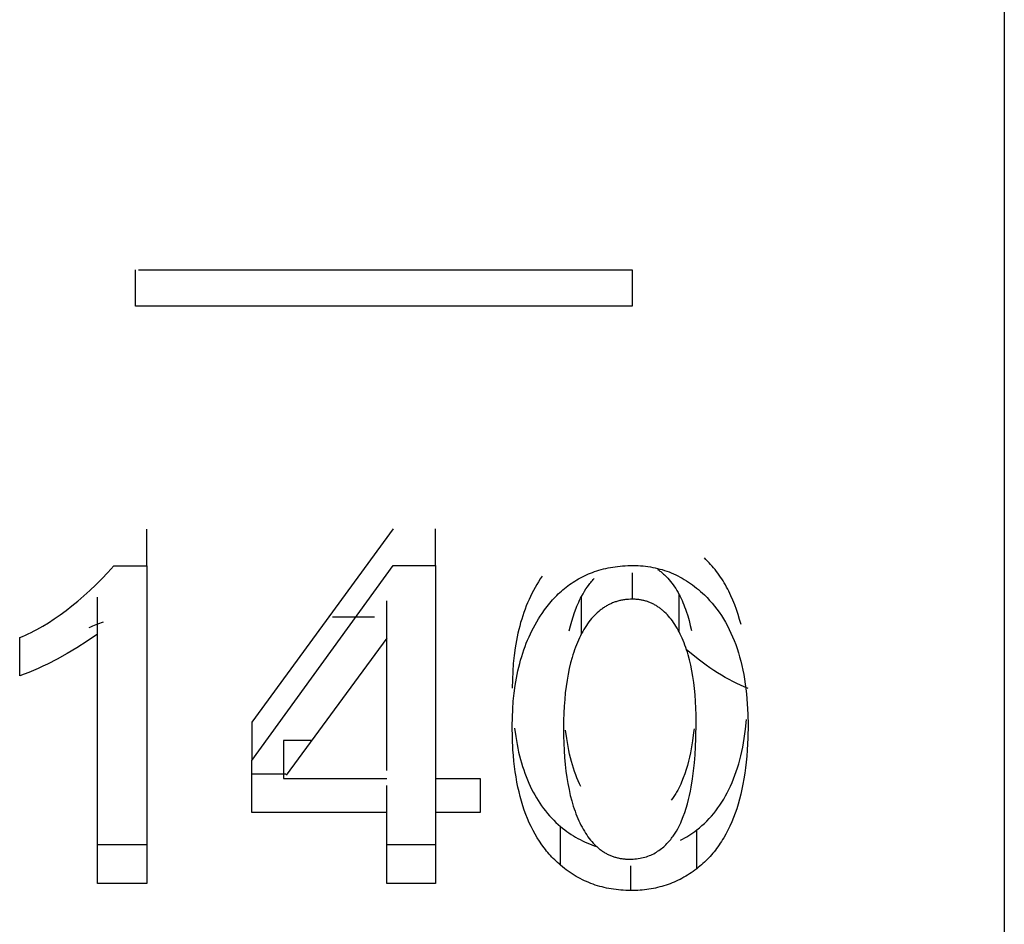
# Model space of a CAD drawing. Header units: millimetres. Extents: x -2637 to -1637, y 678 to 1678.
# Tile 136 of 256: x -2122.71 to -2118.74, y 1021.83 to 1025.48. Entities that reach past the tile are written whole.
import ezdxf

# ---------------------------------------------------------------- set-up
doc = ezdxf.new("R2010")
doc.units = ezdxf.units.MM
doc.layers.add('Make2D$B.SHOW mini', color=7, linetype='Continuous', true_color=0x000000)

msp = doc.modelspace()

# ---------------------------------------------------------------- linework, layer by layer
at = {"layer": 'Make2D$B.SHOW mini', "color": 18, "lineweight": -3, "true_color": 0x000000}
for points in [[(-2118.7431, 1045.5223), (-2118.7431, 1024.3091), (-2118.7431, 1017.6286), (-2118.7431, 1016.0231), (-2118.7431, 1015.6436), (-2118.7431, 1015.5521), (-2118.7431, 1015.5297), (-2118.7431, 1015.5241), (-2118.7431, 1015.5227), (-2118.7431, 1015.5223)], [(-2122.2431, 1024.3239), (-2122.2431, 1024.4708)], [(-2122.2317, 1024.4708), (-2120.2431, 1024.4708)], [(-2120.2431, 1024.4708), (-2120.2431, 1024.3239)], [(-2120.2431, 1024.3239), (-2122.2431, 1024.3239)], [(-2122.198, 1023.2779), (-2122.198, 1023.4262)], [(-2121.2057, 1023.428), (-2121.7744, 1022.6484)], [(-2121.0356, 1023.2797), (-2121.0356, 1023.428)], [(-2119.804, 1023.0421), (-2119.8095, 1023.0628), (-2119.8155, 1023.0829), (-2119.8221, 1023.1025), (-2119.8291, 1023.1216), (-2119.8366, 1023.1402), (-2119.8445, 1023.1583), (-2119.853, 1023.1759), (-2119.8575, 1023.1845), (-2119.862, 1023.1929), (-2119.8667, 1023.2013), (-2119.8715, 1023.2095), (-2119.8764, 1023.2175), (-2119.8814, 1023.2255), (-2119.8866, 1023.2333), (-2119.8919, 1023.241), (-2119.8973, 1023.2485), (-2119.9029, 1023.2559), (-2119.9085, 1023.2632), (-2119.9143, 1023.2704), (-2119.9202, 1023.2774), (-2119.9263, 1023.2843), (-2119.9324, 1023.291), (-2119.9387, 1023.2976), (-2119.9451, 1023.3041), (-2119.9516, 1023.3105)], [(-2122.7104, 1022.9898), (-2122.6989, 1022.9945), (-2122.6874, 1022.9995), (-2122.6758, 1023.0048), (-2122.6643, 1023.0103), (-2122.6527, 1023.0161), (-2122.6411, 1023.0222), (-2122.6178, 1023.0352), (-2122.5944, 1023.0493), (-2122.5709, 1023.0645), (-2122.5473, 1023.0809), (-2122.5236, 1023.0983), (-2122.4999, 1023.1168), (-2122.476, 1023.1364), (-2122.4521, 1023.1572), (-2122.4281, 1023.1791), (-2122.404, 1023.2021), (-2122.3798, 1023.2262), (-2122.3556, 1023.2515), (-2122.3312, 1023.2779)], [(-2122.3312, 1023.2779), (-2122.198, 1023.2779)], [(-2122.198, 1023.2779), (-2122.198, 1021.9992)], [(-2121.7744, 1022.4949), (-2121.2057, 1023.2797)], [(-2121.2057, 1023.2797), (-2121.0356, 1023.2797)], [(-2121.0356, 1023.2797), (-2121.0356, 1022.4214)], [(-2120.6055, 1023.0871), (-2120.5955, 1023.1013), (-2120.5852, 1023.1151), (-2120.5746, 1023.1283), (-2120.5691, 1023.1348), (-2120.5635, 1023.1411), (-2120.5578, 1023.1473), (-2120.5521, 1023.1534), (-2120.5462, 1023.1594), (-2120.5402, 1023.1653), (-2120.5341, 1023.171), (-2120.5278, 1023.1767), (-2120.5215, 1023.1822), (-2120.515, 1023.1876), (-2120.5084, 1023.1928), (-2120.5016, 1023.198), (-2120.4948, 1023.203), (-2120.4878, 1023.2079), (-2120.4807, 1023.2127), (-2120.4734, 1023.2173), (-2120.466, 1023.2218), (-2120.4585, 1023.2261), (-2120.4509, 1023.2303), (-2120.4431, 1023.2344), (-2120.4352, 1023.2383), (-2120.4272, 1023.242), (-2120.4191, 1023.2456), (-2120.4108, 1023.249), (-2120.4024, 1023.2523), (-2120.3938, 1023.2553), (-2120.3851, 1023.2582), (-2120.3763, 1023.261), (-2120.3674, 1023.2635), (-2120.3583, 1023.2659), (-2120.3492, 1023.2681), (-2120.3398, 1023.2701), (-2120.3304, 1023.2719), (-2120.3208, 1023.2735), (-2120.3111, 1023.275), (-2120.3012, 1023.2762), (-2120.2912, 1023.2773), (-2120.2811, 1023.2782), (-2120.2709, 1023.2789), (-2120.2605, 1023.2793), (-2120.25, 1023.2796), (-2120.2394, 1023.2797)], [(-2120.2416, 1023.144), (-2120.2416, 1023.2497)], [(-2120.2394, 1023.2797), (-2120.2291, 1023.2796), (-2120.2189, 1023.2793), (-2120.2087, 1023.2787), (-2120.1987, 1023.2779), (-2120.1887, 1023.2768), (-2120.1789, 1023.2756), (-2120.1691, 1023.2741), (-2120.1594, 1023.2723), (-2120.1497, 1023.2704), (-2120.1402, 1023.2682), (-2120.1308, 1023.2657), (-2120.1214, 1023.2631), (-2120.1121, 1023.2602), (-2120.1029, 1023.257), (-2120.0938, 1023.2537), (-2120.0848, 1023.2501), (-2120.0759, 1023.2463), (-2120.067, 1023.2422), (-2120.0583, 1023.238), (-2120.0496, 1023.2334), (-2120.041, 1023.2287), (-2120.0324, 1023.2237), (-2120.024, 1023.2185), (-2120.0156, 1023.2131), (-2120.0074, 1023.2075), (-2119.9992, 1023.2016), (-2119.991, 1023.1954), (-2119.983, 1023.1891), (-2119.975, 1023.1825), (-2119.9672, 1023.1757), (-2119.9593, 1023.1687), (-2119.9516, 1023.1614)], [(-2120.1402, 1023.264), (-2120.1371, 1023.2619), (-2120.1339, 1023.2597), (-2120.1308, 1023.2575), (-2120.1277, 1023.2552), (-2120.1247, 1023.2528), (-2120.1217, 1023.2504), (-2120.1187, 1023.2479), (-2120.1157, 1023.2453), (-2120.1128, 1023.2426), (-2120.1098, 1023.2399), (-2120.107, 1023.2371), (-2120.1041, 1023.2342), (-2120.0985, 1023.2283), (-2120.093, 1023.222), (-2120.0876, 1023.2155), (-2120.0823, 1023.2087), (-2120.0772, 1023.2016), (-2120.0721, 1023.1943), (-2120.0672, 1023.1866), (-2120.0624, 1023.1787), (-2120.0577, 1023.1705), (-2120.0531, 1023.162)], [(-2120.6055, 1023.2367), (-2120.6129, 1023.2256), (-2120.6201, 1023.2143), (-2120.627, 1023.2028), (-2120.6337, 1023.1911), (-2120.6402, 1023.1792), (-2120.6464, 1023.1671), (-2120.6524, 1023.1549), (-2120.6581, 1023.1424), (-2120.6637, 1023.1297), (-2120.669, 1023.1169), (-2120.674, 1023.1038), (-2120.6788, 1023.0906), (-2120.6834, 1023.0771), (-2120.6877, 1023.0635), (-2120.6919, 1023.0497), (-2120.6957, 1023.0357), (-2120.6994, 1023.0215), (-2120.7028, 1023.0071), (-2120.706, 1022.9925), (-2120.7089, 1022.9778), (-2120.7141, 1022.9477), (-2120.7183, 1022.9169), (-2120.7216, 1022.8853), (-2120.7239, 1022.8531), (-2120.7253, 1022.8201), (-2120.7258, 1022.7863)], [(-2120.4463, 1023.1556), (-2120.4406, 1023.1659), (-2120.4348, 1023.1758), (-2120.4287, 1023.1853), (-2120.4225, 1023.1944), (-2120.4161, 1023.2031), (-2120.4129, 1023.2073), (-2120.4096, 1023.2114), (-2120.4062, 1023.2154), (-2120.4028, 1023.2193), (-2120.3994, 1023.2231), (-2120.3959, 1023.2268)], [(-2122.3973, 1023.0027), (-2122.3973, 1023.1529)], [(-2121.2317, 1022.987), (-2121.2317, 1023.1372)], [(-2120.496, 1023.0166), (-2120.4913, 1023.0362), (-2120.4862, 1023.0551), (-2120.4806, 1023.0734), (-2120.4747, 1023.0911), (-2120.4682, 1023.1082), (-2120.4649, 1023.1165), (-2120.4614, 1023.1246), (-2120.4578, 1023.1326), (-2120.4541, 1023.1404), (-2120.4502, 1023.1481), (-2120.4463, 1023.1556)], [(-2120.4463, 1023.0055), (-2120.4463, 1023.1556)], [(-2120.2416, 1023.144), (-2120.2498, 1023.1438), (-2120.2578, 1023.1434), (-2120.2618, 1023.1431), (-2120.2657, 1023.1427), (-2120.2697, 1023.1423), (-2120.2736, 1023.1418), (-2120.2774, 1023.1412), (-2120.2813, 1023.1405), (-2120.2851, 1023.1398), (-2120.2889, 1023.139), (-2120.2926, 1023.1382), (-2120.2964, 1023.1373), (-2120.3001, 1023.1363), (-2120.3037, 1023.1352), (-2120.3074, 1023.1341), (-2120.311, 1023.1329), (-2120.3146, 1023.1316), (-2120.3181, 1023.1303), (-2120.3217, 1023.1289), (-2120.3252, 1023.1274), (-2120.3286, 1023.1259), (-2120.3321, 1023.1243), (-2120.3355, 1023.1226), (-2120.3389, 1023.1209), (-2120.3422, 1023.1191), (-2120.3456, 1023.1172), (-2120.3489, 1023.1153), (-2120.3521, 1023.1133), (-2120.3554, 1023.1112), (-2120.3586, 1023.1091), (-2120.3618, 1023.1069), (-2120.3649, 1023.1046), (-2120.368, 1023.1023), (-2120.3711, 1023.0999), (-2120.3742, 1023.0974), (-2120.3773, 1023.0949), (-2120.3833, 1023.0896), (-2120.3891, 1023.084), (-2120.3949, 1023.0782), (-2120.4006, 1023.0721), (-2120.4061, 1023.0658), (-2120.4115, 1023.0592), (-2120.4168, 1023.0523), (-2120.422, 1023.0452), (-2120.4271, 1023.0378), (-2120.4321, 1023.0301), (-2120.437, 1023.0222), (-2120.4417, 1023.014), (-2120.4463, 1023.0055)], [(-2120.0531, 1023.012), (-2120.0574, 1023.02), (-2120.0618, 1023.0278), (-2120.0663, 1023.0353), (-2120.071, 1023.0426), (-2120.0757, 1023.0497), (-2120.0805, 1023.0565), (-2120.0854, 1023.063), (-2120.0905, 1023.0693), (-2120.0956, 1023.0754), (-2120.1008, 1023.0812), (-2120.1062, 1023.0867), (-2120.1116, 1023.092), (-2120.1171, 1023.097), (-2120.1199, 1023.0994), (-2120.1228, 1023.1018), (-2120.1256, 1023.1041), (-2120.1285, 1023.1063), (-2120.1314, 1023.1085), (-2120.1343, 1023.1106), (-2120.1373, 1023.1126), (-2120.1403, 1023.1146), (-2120.1433, 1023.1165), (-2120.1463, 1023.1184), (-2120.1494, 1023.1202), (-2120.1525, 1023.1219), (-2120.1556, 1023.1236), (-2120.1587, 1023.1251), (-2120.1619, 1023.1267), (-2120.1651, 1023.1281), (-2120.1683, 1023.1295), (-2120.1715, 1023.1309), (-2120.1748, 1023.1322), (-2120.1781, 1023.1334), (-2120.1814, 1023.1345), (-2120.1847, 1023.1356), (-2120.1881, 1023.1366), (-2120.1915, 1023.1375), (-2120.1949, 1023.1384), (-2120.1983, 1023.1392), (-2120.2018, 1023.14), (-2120.2053, 1023.1407), (-2120.2088, 1023.1413), (-2120.2123, 1023.1419), (-2120.2159, 1023.1423), (-2120.2195, 1023.1428), (-2120.2231, 1023.1431), (-2120.2268, 1023.1434), (-2120.2304, 1023.1437), (-2120.2341, 1023.1438), (-2120.2378, 1023.1439), (-2120.2416, 1023.144)], [(-2120.0531, 1023.162), (-2120.0491, 1023.1544), (-2120.0453, 1023.1465), (-2120.0416, 1023.1384), (-2120.038, 1023.1302), (-2120.0345, 1023.1218), (-2120.0312, 1023.1132), (-2120.028, 1023.1045), (-2120.0248, 1023.0955), (-2120.0189, 1023.0772), (-2120.0135, 1023.0581), (-2120.0086, 1023.0383), (-2120.0041, 1023.0179)], [(-2120.0531, 1023.012), (-2120.0531, 1023.162)], [(-2119.9516, 1023.1614), (-2119.9408, 1023.1507), (-2119.9303, 1023.1395), (-2119.9202, 1023.128), (-2119.9104, 1023.1162), (-2119.9009, 1023.1039), (-2119.8918, 1023.0913), (-2119.8831, 1023.0783), (-2119.8746, 1023.065), (-2119.8666, 1023.0513), (-2119.8588, 1023.0372), (-2119.8515, 1023.0227), (-2119.8444, 1023.0079), (-2119.8377, 1022.9928), (-2119.8314, 1022.9772), (-2119.8254, 1022.9613), (-2119.8197, 1022.9451), (-2119.8144, 1022.9285), (-2119.8094, 1022.9115), (-2119.8048, 1022.8942), (-2119.8005, 1022.8766), (-2119.7965, 1022.8585), (-2119.7929, 1022.8402), (-2119.7897, 1022.8214), (-2119.7867, 1022.8024), (-2119.7842, 1022.783), (-2119.7819, 1022.7632), (-2119.7801, 1022.7431), (-2119.7785, 1022.7226), (-2119.7765, 1022.6807), (-2119.7758, 1022.6374)], [(-2120.7258, 1022.6338), (-2120.7253, 1022.6677), (-2120.7239, 1022.7009), (-2120.7216, 1022.7334), (-2120.7183, 1022.7652), (-2120.7141, 1022.7962), (-2120.7089, 1022.8265), (-2120.706, 1022.8413), (-2120.7028, 1022.856), (-2120.6994, 1022.8705), (-2120.6957, 1022.8848), (-2120.6919, 1022.8989), (-2120.6877, 1022.9128), (-2120.6834, 1022.9265), (-2120.6788, 1022.94), (-2120.674, 1022.9533), (-2120.669, 1022.9665), (-2120.6637, 1022.9794), (-2120.6581, 1022.9922), (-2120.6524, 1023.0047), (-2120.6464, 1023.0171), (-2120.6402, 1023.0293), (-2120.6337, 1023.0412), (-2120.627, 1023.053), (-2120.6201, 1023.0646), (-2120.6129, 1023.0759), (-2120.6055, 1023.0871)], [(-2122.3746, 1023.0516), (-2122.3819, 1023.0491), (-2122.3891, 1023.0466), (-2122.3962, 1023.0438), (-2122.4034, 1023.041), (-2122.4104, 1023.038), (-2122.4174, 1023.0348), (-2122.4244, 1023.0315), (-2122.4313, 1023.0281)], [(-2121.2804, 1023.0711), (-2121.4505, 1023.0711)], [(-2119.9848, 1022.6492), (-2119.9851, 1022.6777), (-2119.9859, 1022.7054), (-2119.9872, 1022.7324), (-2119.9891, 1022.7586), (-2119.9915, 1022.7841), (-2119.9944, 1022.8087), (-2119.9979, 1022.8326), (-2120.0019, 1022.8557), (-2120.0064, 1022.878), (-2120.0115, 1022.8996), (-2120.0171, 1022.9203), (-2120.0201, 1022.9304), (-2120.0232, 1022.9402), (-2120.0265, 1022.9499), (-2120.0299, 1022.9594), (-2120.0334, 1022.9686), (-2120.0371, 1022.9777), (-2120.0409, 1022.9866), (-2120.0448, 1022.9953), (-2120.0489, 1023.0037), (-2120.0531, 1023.012)], [(-2122.3973, 1023.0027), (-2122.4388, 1022.9746), (-2122.4796, 1022.9486), (-2122.5197, 1022.9247), (-2122.5591, 1022.9028), (-2122.5979, 1022.8829), (-2122.617, 1022.8737), (-2122.636, 1022.865), (-2122.6548, 1022.8568), (-2122.6735, 1022.8491), (-2122.692, 1022.8419), (-2122.7104, 1022.8351)], [(-2122.7104, 1022.8351), (-2122.7104, 1022.9898)], [(-2122.3973, 1021.9992), (-2122.3973, 1023.0027)], [(-2121.2317, 1022.987), (-2121.6371, 1022.4356)], [(-2121.2317, 1022.4537), (-2121.2317, 1022.987)], [(-2120.4463, 1023.0055), (-2120.4508, 1022.9968), (-2120.4552, 1022.9879), (-2120.4594, 1022.9788), (-2120.4634, 1022.9695), (-2120.4674, 1022.9599), (-2120.4711, 1022.9502), (-2120.4747, 1022.9403), (-2120.4782, 1022.9301), (-2120.4816, 1022.9198), (-2120.4848, 1022.9092), (-2120.4907, 1022.8875), (-2120.4961, 1022.865), (-2120.5009, 1022.8416), (-2120.5051, 1022.8174), (-2120.5088, 1022.7924), (-2120.5119, 1022.7666), (-2120.5144, 1022.74), (-2120.5164, 1022.7126), (-2120.5178, 1022.6844), (-2120.5186, 1022.6554), (-2120.5189, 1022.6256)], [(-2119.7758, 1022.7845), (-2119.7909, 1022.7908), (-2119.8061, 1022.7975), (-2119.8214, 1022.8046), (-2119.8367, 1022.8122), (-2119.852, 1022.8203), (-2119.8674, 1022.8289), (-2119.8828, 1022.838), (-2119.8983, 1022.8475), (-2119.9138, 1022.8575), (-2119.9293, 1022.8679), (-2119.9449, 1022.8789), (-2119.9605, 1022.8903), (-2119.9762, 1022.9022), (-2119.9919, 1022.9146), (-2120.0234, 1022.9407)], [(-2119.9824, 1022.2146), (-2119.9718, 1022.2231), (-2119.9615, 1022.2319), (-2119.9514, 1022.2411), (-2119.9416, 1022.2506), (-2119.9321, 1022.2604), (-2119.9229, 1022.2706), (-2119.9139, 1022.2811), (-2119.9053, 1022.292), (-2119.8969, 1022.3032), (-2119.8888, 1022.3147), (-2119.8809, 1022.3267), (-2119.8734, 1022.3389), (-2119.8661, 1022.3515), (-2119.8591, 1022.3645), (-2119.8524, 1022.3778), (-2119.846, 1022.3915), (-2119.8398, 1022.4055), (-2119.834, 1022.4199), (-2119.8284, 1022.4346), (-2119.8231, 1022.4497), (-2119.8181, 1022.4651), (-2119.8133, 1022.4809), (-2119.8089, 1022.4971), (-2119.8047, 1022.5136), (-2119.8008, 1022.5305), (-2119.7972, 1022.5478), (-2119.7938, 1022.5654), (-2119.7908, 1022.5834), (-2119.788, 1022.6018), (-2119.7855, 1022.6205), (-2119.7814, 1022.659)], [(-2121.7744, 1022.6484), (-2121.7744, 1022.4949)], [(-2120.5309, 1022.0723), (-2120.537, 1022.0775), (-2120.5429, 1022.0828), (-2120.5488, 1022.0883), (-2120.5545, 1022.0938), (-2120.5602, 1022.0995), (-2120.5657, 1022.1052), (-2120.5712, 1022.1111), (-2120.5766, 1022.1171), (-2120.5819, 1022.1232), (-2120.5871, 1022.1294), (-2120.5921, 1022.1357), (-2120.5971, 1022.1421), (-2120.6068, 1022.1553), (-2120.6162, 1022.1689), (-2120.6251, 1022.183), (-2120.6337, 1022.1975), (-2120.6419, 1022.2125), (-2120.6497, 1022.2279), (-2120.6571, 1022.2438), (-2120.6641, 1022.2601), (-2120.6708, 1022.2769), (-2120.6771, 1022.2942), (-2120.683, 1022.3119), (-2120.6885, 1022.33), (-2120.6936, 1022.3487), (-2120.6984, 1022.3678), (-2120.7028, 1022.3873), (-2120.7068, 1022.4074), (-2120.7104, 1022.4279), (-2120.7136, 1022.4488), (-2120.7165, 1022.4703), (-2120.719, 1022.4922), (-2120.721, 1022.5146), (-2120.7228, 1022.5375), (-2120.725, 1022.5846), (-2120.7258, 1022.6338)], [(-2120.7165, 1022.6244), (-2120.7119, 1022.5913), (-2120.7064, 1022.5593), (-2120.7032, 1022.5438), (-2120.6999, 1022.5285), (-2120.6963, 1022.5135), (-2120.6925, 1022.4988), (-2120.6884, 1022.4844), (-2120.6841, 1022.4702), (-2120.6796, 1022.4564), (-2120.6748, 1022.4428), (-2120.6699, 1022.4295), (-2120.6646, 1022.4164), (-2120.6592, 1022.4037), (-2120.6535, 1022.3912), (-2120.6476, 1022.379), (-2120.6414, 1022.3671), (-2120.6351, 1022.3555), (-2120.6284, 1022.3441), (-2120.6216, 1022.333), (-2120.6145, 1022.3222), (-2120.6072, 1022.3116), (-2120.5997, 1022.3013), (-2120.5919, 1022.2913), (-2120.5839, 1022.2815), (-2120.5756, 1022.2721), (-2120.5671, 1022.2628), (-2120.5584, 1022.2539), (-2120.5495, 1022.2452), (-2120.5403, 1022.2368), (-2120.5309, 1022.2286)], [(-2120.5189, 1022.6256), (-2120.5186, 1022.5943), (-2120.5178, 1022.564), (-2120.5165, 1022.5346), (-2120.5146, 1022.5061), (-2120.5122, 1022.4785), (-2120.5092, 1022.4518), (-2120.5057, 1022.426), (-2120.5016, 1022.4011), (-2120.497, 1022.3771), (-2120.4918, 1022.354), (-2120.486, 1022.3318), (-2120.4829, 1022.321), (-2120.4797, 1022.3105), (-2120.4763, 1022.3001), (-2120.4728, 1022.29), (-2120.4692, 1022.2801), (-2120.4654, 1022.2704), (-2120.4614, 1022.261), (-2120.4574, 1022.2517), (-2120.4531, 1022.2427), (-2120.4488, 1022.2339)], [(-2120.4488, 1022.3892), (-2120.4544, 1022.4006), (-2120.4598, 1022.4124), (-2120.465, 1022.4245), (-2120.4699, 1022.437), (-2120.4746, 1022.4499), (-2120.479, 1022.4631), (-2120.4833, 1022.4767), (-2120.4872, 1022.4907), (-2120.4909, 1022.5051), (-2120.4944, 1022.5198), (-2120.4977, 1022.5349), (-2120.5007, 1022.5504), (-2120.5035, 1022.5662), (-2120.5061, 1022.5825), (-2120.5105, 1022.616)], [(-2120.2535, 1022.0969), (-2120.2461, 1022.097), (-2120.2388, 1022.0973), (-2120.2316, 1022.0978), (-2120.2245, 1022.0985), (-2120.2177, 1022.0994), (-2120.2109, 1022.1005), (-2120.2043, 1022.1018), (-2120.1978, 1022.1033), (-2120.1914, 1022.105), (-2120.1852, 1022.1068), (-2120.179, 1022.1089), (-2120.1731, 1022.1111), (-2120.1672, 1022.1136), (-2120.1615, 1022.1162), (-2120.1559, 1022.119), (-2120.1504, 1022.122), (-2120.145, 1022.1251), (-2120.1398, 1022.1285), (-2120.1347, 1022.132), (-2120.1297, 1022.1356), (-2120.1249, 1022.1393), (-2120.1202, 1022.1432), (-2120.1156, 1022.1472), (-2120.1111, 1022.1512), (-2120.1068, 1022.1553), (-2120.1027, 1022.1595), (-2120.0986, 1022.1637), (-2120.0947, 1022.168), (-2120.091, 1022.1723), (-2120.0874, 1022.1766), (-2120.084, 1022.1809), (-2120.0807, 1022.1852), (-2120.0775, 1022.1894), (-2120.0745, 1022.1937), (-2120.0717, 1022.1979), (-2120.0689, 1022.202), (-2120.0663, 1022.2062), (-2120.0638, 1022.2103), (-2120.0591, 1022.2186), (-2120.0548, 1022.2268), (-2120.0508, 1022.2351), (-2120.0471, 1022.2433), (-2120.0435, 1022.2516), (-2120.0368, 1022.2684), (-2120.0307, 1022.2854), (-2120.0251, 1022.3025), (-2120.02, 1022.3196), (-2120.0155, 1022.3366), (-2120.0115, 1022.3534), (-2120.008, 1022.3702), (-2120.0048, 1022.3868), (-2119.9994, 1022.4199), (-2119.9951, 1022.4526), (-2119.9917, 1022.4851), (-2119.9891, 1022.5175), (-2119.9872, 1022.5499), (-2119.9859, 1022.5826), (-2119.9848, 1022.6492)], [(-2119.9933, 1022.6222), (-2119.995, 1022.6066), (-2119.9994, 1022.5741), (-2120.0048, 1022.5413), (-2120.0079, 1022.5248), (-2120.0115, 1022.5082), (-2120.0154, 1022.4914), (-2120.0199, 1022.4746), (-2120.0249, 1022.4577), (-2120.0305, 1022.4407), (-2120.0367, 1022.4239), (-2120.0434, 1022.4072), (-2120.0469, 1022.3989), (-2120.0506, 1022.3907), (-2120.0546, 1022.3826), (-2120.0589, 1022.3744), (-2120.0636, 1022.3662), (-2120.0661, 1022.362), (-2120.0687, 1022.3579), (-2120.0714, 1022.3538), (-2120.0743, 1022.3496), (-2120.0773, 1022.3454), (-2120.0804, 1022.3411), (-2120.086, 1022.3339)], [(-2119.7758, 1022.6374), (-2119.7766, 1022.5855), (-2119.779, 1022.5357), (-2119.7808, 1022.5117), (-2119.7831, 1022.4881), (-2119.7857, 1022.4651), (-2119.7888, 1022.4427), (-2119.7922, 1022.4207), (-2119.796, 1022.3993), (-2119.8003, 1022.3784), (-2119.805, 1022.3581), (-2119.81, 1022.3382), (-2119.8155, 1022.3189), (-2119.8213, 1022.3001), (-2119.8276, 1022.2818), (-2119.8343, 1022.2641), (-2119.8413, 1022.2468), (-2119.8488, 1022.2301), (-2119.8567, 1022.2138), (-2119.865, 1022.1981), (-2119.8736, 1022.1829), (-2119.8781, 1022.1755), (-2119.8827, 1022.1682), (-2119.8874, 1022.161), (-2119.8922, 1022.154), (-2119.8971, 1022.147), (-2119.9021, 1022.1403), (-2119.9072, 1022.1336), (-2119.9124, 1022.127), (-2119.9176, 1022.1206), (-2119.923, 1022.1143), (-2119.9285, 1022.1082), (-2119.9341, 1022.1021), (-2119.9398, 1022.0962), (-2119.9456, 1022.0904), (-2119.9515, 1022.0847), (-2119.9575, 1022.0792), (-2119.9636, 1022.0737), (-2119.9697, 1022.0684), (-2119.976, 1022.0633), (-2119.9824, 1022.0582)], [(-2121.6477, 1022.5755), (-2121.6477, 1022.4214)], [(-2121.533, 1022.5755), (-2121.6477, 1022.5755)], [(-2121.7744, 1022.2853), (-2121.7744, 1022.4949)], [(-2121.7744, 1022.4402), (-2121.6386, 1022.4402)], [(-2121.6477, 1022.4214), (-2121.2317, 1022.4214)], [(-2121.0356, 1022.4402), (-2121.0356, 1022.2853)], [(-2121.0356, 1022.4214), (-2120.8547, 1022.4214)], [(-2120.8547, 1022.4214), (-2120.8547, 1022.2853)], [(-2121.2317, 1022.2853), (-2121.2317, 1022.3933)], [(-2121.2317, 1022.2853), (-2121.7744, 1022.2853)], [(-2121.2317, 1021.9992), (-2121.2317, 1022.2853)], [(-2121.0356, 1022.2853), (-2121.0356, 1021.9992)], [(-2120.8547, 1022.2853), (-2121.0356, 1022.2853)], [(-2120.5309, 1022.2286), (-2120.5226, 1022.2218), (-2120.5142, 1022.2152), (-2120.5057, 1022.2088), (-2120.4971, 1022.2027), (-2120.4883, 1022.1968), (-2120.4795, 1022.1912), (-2120.4706, 1022.1858), (-2120.4616, 1022.1806), (-2120.4525, 1022.1757), (-2120.4433, 1022.171), (-2120.434, 1022.1666), (-2120.4246, 1022.1624), (-2120.4151, 1022.1584), (-2120.4055, 1022.1547), (-2120.3958, 1022.1512), (-2120.386, 1022.148)], [(-2120.5309, 1022.0723), (-2120.5309, 1022.2286)], [(-2120.4488, 1022.2339), (-2120.4443, 1022.2254), (-2120.4398, 1022.2172), (-2120.4351, 1022.2093), (-2120.4303, 1022.2017), (-2120.4255, 1022.1943), (-2120.4205, 1022.1872), (-2120.4154, 1022.1804), (-2120.4102, 1022.1738), (-2120.4049, 1022.1675), (-2120.3995, 1022.1615), (-2120.394, 1022.1557), (-2120.3884, 1022.1502), (-2120.3855, 1022.1476), (-2120.3827, 1022.145), (-2120.3798, 1022.1425), (-2120.3768, 1022.1401), (-2120.3739, 1022.1377), (-2120.3709, 1022.1354), (-2120.3679, 1022.1332), (-2120.3648, 1022.131), (-2120.3618, 1022.1289), (-2120.3587, 1022.1268), (-2120.3556, 1022.1249), (-2120.3524, 1022.123), (-2120.3493, 1022.1211), (-2120.3461, 1022.1194), (-2120.3428, 1022.1177), (-2120.3396, 1022.116), (-2120.3363, 1022.1145), (-2120.333, 1022.113), (-2120.3297, 1022.1115), (-2120.3263, 1022.1102), (-2120.3229, 1022.1089), (-2120.3195, 1022.1076), (-2120.3161, 1022.1065), (-2120.3126, 1022.1054), (-2120.3091, 1022.1043), (-2120.3056, 1022.1034), (-2120.3021, 1022.1025), (-2120.2985, 1022.1016), (-2120.2949, 1022.1009), (-2120.2913, 1022.1002), (-2120.2876, 1022.0996), (-2120.2839, 1022.099), (-2120.2802, 1022.0985), (-2120.2765, 1022.0981), (-2120.2727, 1022.0977), (-2120.2689, 1022.0974), (-2120.2651, 1022.0972), (-2120.2613, 1022.097), (-2120.2535, 1022.0969)], [(-2120.0476, 1022.1732), (-2120.0392, 1022.1777), (-2120.0308, 1022.1823), (-2120.0225, 1022.1872), (-2120.0143, 1022.1922), (-2120.0062, 1022.1975), (-2119.9982, 1022.203), (-2119.9903, 1022.2087), (-2119.9824, 1022.2146)], [(-2119.9824, 1022.0582), (-2119.9824, 1022.2146)], [(-2122.3973, 1022.156), (-2122.198, 1022.156)], [(-2121.2317, 1022.156), (-2121.0356, 1022.156)], [(-2120.2481, 1021.9705), (-2120.2582, 1021.9706), (-2120.2682, 1021.9709), (-2120.2782, 1021.9714), (-2120.288, 1021.9721), (-2120.2978, 1021.973), (-2120.3075, 1021.9741), (-2120.3172, 1021.9754), (-2120.3267, 1021.9768), (-2120.3361, 1021.9785), (-2120.3455, 1021.9804), (-2120.3548, 1021.9825), (-2120.364, 1021.9848), (-2120.3731, 1021.9873), (-2120.3822, 1021.9899), (-2120.3911, 1021.9928), (-2120.4, 1021.9959), (-2120.4088, 1021.9992), (-2120.4175, 1022.0026), (-2120.4262, 1022.0063), (-2120.4347, 1022.0102), (-2120.4432, 1022.0143), (-2120.4516, 1022.0185), (-2120.4599, 1022.023), (-2120.4681, 1022.0277), (-2120.4762, 1022.0326), (-2120.4843, 1022.0376), (-2120.4923, 1022.0429), (-2120.5002, 1022.0484), (-2120.508, 1022.0541), (-2120.5157, 1022.0599), (-2120.5234, 1022.066), (-2120.5309, 1022.0723)], [(-2120.2481, 1021.9705), (-2120.2481, 1022.0702)], [(-2119.9824, 1022.0582), (-2119.9896, 1022.0527), (-2119.9968, 1022.0475), (-2120.0042, 1022.0424), (-2120.0115, 1022.0374), (-2120.019, 1022.0327), (-2120.0266, 1022.0281), (-2120.0342, 1022.0238), (-2120.0419, 1022.0195), (-2120.0496, 1022.0155), (-2120.0575, 1022.0117), (-2120.0654, 1022.008), (-2120.0733, 1022.0045), (-2120.0814, 1022.0011), (-2120.0895, 1021.998), (-2120.0977, 1021.995), (-2120.106, 1021.9922), (-2120.1143, 1021.9895), (-2120.1228, 1021.9871), (-2120.1313, 1021.9848), (-2120.1398, 1021.9827), (-2120.1484, 1021.9807), (-2120.1571, 1021.9789), (-2120.1659, 1021.9773), (-2120.1748, 1021.9759), (-2120.1837, 1021.9746), (-2120.1927, 1021.9735), (-2120.2017, 1021.9726), (-2120.2109, 1021.9719), (-2120.2201, 1021.9713), (-2120.2293, 1021.9708), (-2120.2387, 1021.9706), (-2120.2481, 1021.9705)], [(-2122.198, 1021.9992), (-2122.3973, 1021.9992)], [(-2121.0356, 1021.9992), (-2121.2317, 1021.9992)]]:
    msp.add_lwpolyline(points, dxfattribs=at)

doc.saveas('drawing.dxf')
